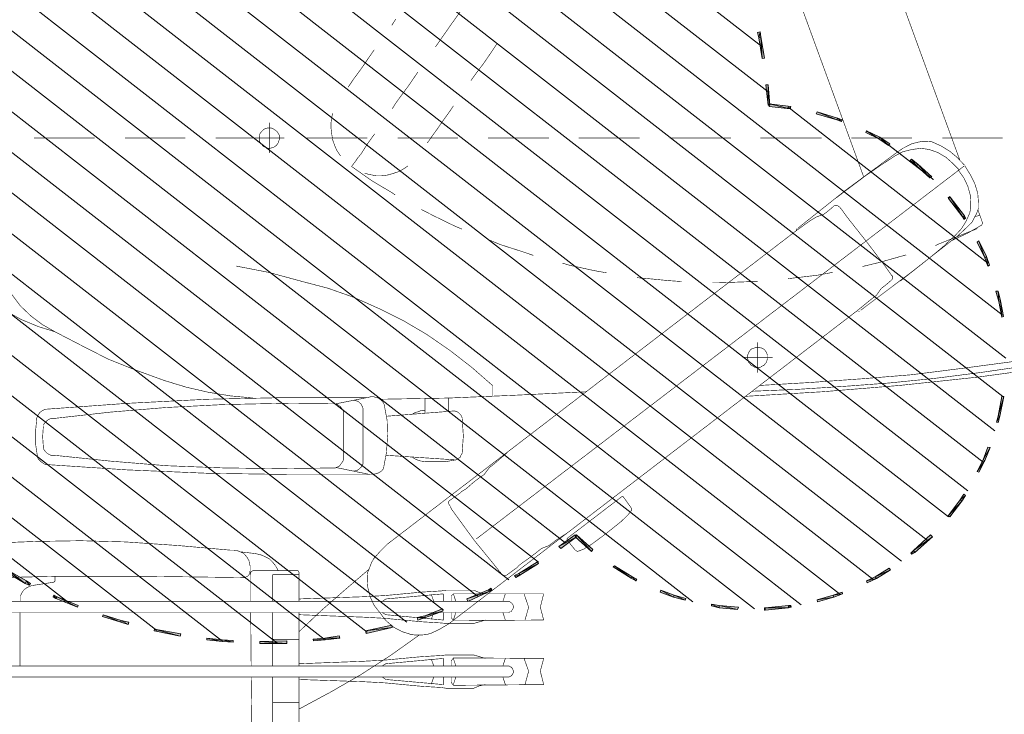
# Model space of a CAD drawing. Header units: centimetres. Extents: x 690840 to 714026, y 27673 to 40762.
# Tile 16 of 162: x 694287 to 694385, y 38322 to 38391. Entities that reach past the tile are written whole.
import ezdxf

# ---------------------------------------------------------------- set-up
doc = ezdxf.new("R2010")
doc.units = ezdxf.units.CM
doc.layers.add('H', color=7, linetype='Continuous')
doc.layers.add('Przekrojowa', color=253, linetype='Continuous', lineweight=25)

# ---------------------------------------------------------------- blocks, each defined once
blk = doc.blocks.new('zw$EDF5')
at = {"layer": 'H', "linetype": 'Continuous', "lineweight": 0}
for points in [[(-33.121, 184.659), (-31.967, 186.584), (-31.798, 186.464), (-32.881, 184.563), (-33.121, 184.154), (-33.29, 184.275)], [(-34.613, 181.605), (-34.445, 181.893), (-34.276, 181.845), (-34.445, 181.508), (-35.311, 179.415), (-35.478, 179.487)], [(-36.994, 175.207), (-36.417, 176.986), (-36.249, 176.938), (-36.826, 175.157), (-36.994, 174.388), (-37.21, 174.461)], [(-38.365, 169.313), (-37.859, 171.911), (-37.692, 171.863), (-38.149, 169.265)], [(-38.942, 164.069), (-38.894, 165.152), (-38.725, 166.667), (-38.558, 166.667), (-38.725, 165.152), (-38.774, 164.069)], [(-39.062, 158.754), (-39.062, 161.399), (-38.894, 161.399), (-38.847, 158.754)], [(-38.725, 154.953), (-38.847, 156.084), (-38.653, 156.156), (-38.558, 155.001), (-38.316, 153.558), (-38.558, 153.509)], [(-37.499, 148.29), (-38.076, 150.888), (-37.859, 150.961), (-37.283, 148.363)], [(-36.537, 145.019), (-36.754, 145.765), (-36.537, 145.813), (-36.344, 145.067), (-35.671, 143.335), (-35.888, 143.287)], [(-33.939, 138.716), (-34.902, 140.785), (-34.685, 140.906), (-33.747, 138.765), (-33.579, 138.476), (-33.747, 138.428)], [(-32.304, 135.662), (-32.544, 136.071), (-32.376, 136.191), (-32.135, 135.783), (-30.981, 133.93), (-31.173, 133.81)], [(-28.503, 130.057), (-29.657, 131.621), (-29.489, 131.789), (-28.334, 130.178)], [(-29.946, 128.566), (-28.503, 130.178), (-28.334, 130.057), (-29.778, 128.446)], [(-32.616, 124.646), (-31.51, 126.425), (-31.389, 126.305), (-32.424, 124.574), (-32.713, 124.045), (-32.881, 124.165)], [(-34.517, 120.412), (-33.987, 121.759), (-33.819, 121.687), (-34.276, 120.364), (-34.613, 119.209), (-34.805, 119.258)], [(-35.551, 115.914), (-35.383, 116.66), (-35.189, 116.66), (-35.311, 115.914), (-35.478, 114.013), (-35.719, 114.062)], [(-35.478, 108.77), (-35.551, 109.035), (-35.768, 111.343), (-35.768, 111.416), (-35.551, 111.416), (-35.551, 111.343), (-35.311, 109.035), (-35.311, 108.818)], [(14.264, 110.887), (14.264, 111.056), (16.285, 111.296), (16.285, 111.056)], [(21.553, 111.872), (21.024, 111.752), (18.955, 111.416), (18.883, 111.657), (20.975, 111.994), (21.48, 112.114)], [(14.168, 108.818), (13.927, 108.867), (14.168, 110.959), (14.384, 110.959)], [(-34.517, 104.537), (-34.974, 106.148), (-34.733, 106.22), (-34.276, 104.61), (-33.987, 103.744), (-34.156, 103.671)], [(12.821, 104.248), (13.398, 106.269), (13.639, 106.22), (12.989, 104.2), (12.821, 103.744), (12.652, 103.791)], [(-32.664, 100.328), (-33.073, 101.241), (-32.881, 101.314), (-32.496, 100.448), (-31.63, 99.053), (-31.798, 98.956)], [(10.92, 100.111), (11.546, 101.361), (11.738, 101.314), (11.089, 99.991), (10.463, 99.005), (10.296, 99.125)], [(-30.066, 96.527), (-30.235, 96.816), (-30.115, 96.912), (-29.898, 96.623), (-28.334, 94.963), (-28.503, 94.795)], [(8.275, 96.335), (8.779, 96.984), (8.901, 96.864), (8.444, 96.238), (7.169, 94.843), (7.047, 95.012)], [(-24.992, 91.836), (-26.53, 93.063), (-26.435, 93.231), (-24.871, 92.005), (-24.294, 91.668), (-24.414, 91.499)], [(5.196, 93.063), (5.148, 92.991), (3.296, 91.621), (3.079, 91.499), (2.959, 91.668), (3.199, 91.788), (5.028, 93.183), (5.1, 93.231)], [(-20.95, 89.6), (-22.105, 90.177), (-22.033, 90.346), (-20.878, 89.767), (-19.627, 89.311), (-19.675, 89.071)], [(-0.841, 89.6), (0.698, 90.346), (0.818, 90.177), (-0.746, 89.407), (-1.612, 89.118), (-1.66, 89.311)], [(-16.548, 88.085), (-17.199, 88.252), (-17.126, 88.445), (-16.548, 88.252), (-14.601, 87.916), (-14.601, 87.676)], [(-5.171, 88.205), (-4.137, 88.492), (-4.137, 88.252), (-5.123, 88.036), (-6.686, 87.748), (-6.735, 87.916)]]:
    blk.add_hatch(color=8, dxfattribs=at).paths.add_polyline_path(points)
at = {"layer": 'H', "color": 8, "lineweight": 0}
for p, q in [((8.779, 210.83), (-37.981, 150.791)), ((12.821, 210.83), (-36.994, 146.871)), ((4.45, 210.42), (-38.678, 155.073)), ((16.622, 210.54), (-35.791, 143.239)), ((20.205, 210.011), (-34.396, 139.871)), ((-0.24, 209.627), (-39.014, 159.788)), ((23.669, 209.265), (-32.785, 136.769)), ((-5.436, 208.112), (-38.798, 165.225)), ((26.893, 208.28), (-31.053, 133.81)), ((30.02, 207.077), (-29.152, 131.116)), ((-11.425, 205.586), (-37.812, 171.621)), ((33.025, 205.754), (-34.974, 118.512)), ((35.84, 204.239), (-35.671, 112.403)), ((38.558, 202.579), (-35.262, 107.784)), ((-19.218, 200.728), (-35.046, 180.402)), ((41.155, 200.728), (-34.18, 103.984)), ((43.633, 198.754), (-32.736, 100.688)), ((45.943, 196.566), (-30.932, 97.85)), ((48.204, 194.257), (-28.863, 95.324)), ((50.273, 191.779), (-26.555, 93.183)), ((52.245, 189.134), (-23.957, 91.284)), ((54.024, 186.295), (-21.119, 89.767)), ((55.708, 183.24), (-18.015, 88.614)), ((57.2, 179.993), (-14.601, 87.82)), ((58.474, 176.482), (-10.8, 87.531)), ((59.581, 172.681), (-6.518, 87.868)), ((60.375, 168.567), (15.587, 111.079)), ((60.904, 164.069), (20.085, 111.705)), ((14.096, 109.107), (-1.395, 89.311))]:
    blk.add_line(p, q, dxfattribs=at)
for points, const_width in [([(-28.985, 183.649), (-29.152, 188.026), (-29.392, 190.576), (-29.729, 193.054), (-30.187, 195.532)], 0.0573), ([(-42.43, 192.982), (-42.43, 136.889)], 0.0573), ([(-41.323, 192.982), (-41.323, 136.889)], 0.0573), ([(-36.032, 192.188), (-36.032, 136.817)], 0.0573), ([(-34.925, 192.236), (-34.925, 136.889)], 0.0573), ([(-32.496, 189.518), (-32.616, 189.421), (-32.616, 189.301), (-32.448, 181.725)], 0.0573), ([(-8.202, 181.725), (-7.673, 183.409), (-6.975, 185.092), (-6.109, 186.631), (-5.076, 188.074)], 0.0573), ([(-4.497, 186.007), (-5.652, 185.141)], 0.0573), ([(-36.032, 185.189), (-41.323, 185.189)], 0.0573), ([(-34.348, 185.141), (-34.637, 185.141), (-34.925, 185.141)], 0.0573), ([(-33.891, 184.899), (-34.108, 185.019), (-34.348, 185.141)], 0.0573), ([(-33.602, 184.563), (-33.722, 184.732), (-33.891, 184.899)], 0.0573), ([(-33.482, 184.323), (-33.602, 184.563)], 0.0573), ([(-5.652, 185.141), (-6.638, 184.106)], 0.0573), ([(-33.362, 184.034), (-33.482, 184.323)], 0.0573), ([(-32.905, 181.725), (-33.025, 181.845), (-33.362, 184.034)], 0.0573), ([(-28.912, 179.199), (-28.985, 183.649)], 0.0573), ([(-20.782, 183.409), (-20.902, 183.288), (-21.022, 183.168), (-21.119, 183.072)], 0.0573), ([(-20.613, 183.457), (-20.782, 183.409)], 0.0573), ([(-19.338, 183.649), (-20.613, 183.457)], 0.0573), ([(-18.015, 183.649), (-19.338, 183.649)], 0.0573), ([(-16.74, 183.529), (-18.015, 183.649)], 0.0573), ([(-16.211, 183.24), (-16.404, 183.36), (-16.573, 183.457), (-16.74, 183.529)], 0.0573), ([(-6.638, 184.106), (-7.504, 182.951), (-8.202, 181.725)], 0.0573), ([(11.017, 183.817), (11.017, 177.804)], 0.0573), ([(11.017, 183.817), (11.017, 177.804)], 0.0573), ([(11.017, 183.817), (11.017, 177.804)], 0.0573), ([(-21.359, 182.591), (-21.888, 174.628)], 0.0573), ([(-20.253, 182.494), (-20.373, 182.302), (-20.445, 182.134), (-20.445, 181.965), (-20.445, 181.797), (-21.022, 176.24), (-21.479, 170.66), (-21.696, 165.055), (-21.768, 159.498)], 0.0573), ([(-21.311, 182.783), (-21.359, 182.591)], 0.0573), ([(-21.239, 182.879), (-21.311, 182.783)], 0.0573), ([(-21.119, 183.072), (-21.239, 182.879)], 0.0573), ([(-20.036, 182.711), (-20.156, 182.591), (-20.253, 182.494)], 0.0573), ([(-19.675, 182.879), (-19.867, 182.831), (-20.036, 182.711)], 0.0573), ([(-17.559, 182.879), (-18.594, 182.951), (-19.675, 182.879)], 0.0573), ([(-17.366, 182.831), (-17.486, 182.879)], 0.0573), ([(-17.199, 182.711), (-17.366, 182.831)], 0.0573), ([(-16.982, 182.494), (-17.077, 182.591), (-17.199, 182.711)], 0.0573), ([(-16.789, 182.134), (-16.862, 182.302), (-16.982, 182.494)], 0.0573), ([(-16.116, 183.12), (-16.211, 183.24)], 0.0573), ([(-14.721, 150.791), (-14.721, 158.754), (-14.889, 166.667), (-15.298, 174.628), (-15.874, 182.591), (-15.924, 182.783), (-15.996, 182.951), (-16.116, 183.12)], 0.0573), ([(-32.448, 181.725), (-32.905, 181.725)], 0.0573), ([(-32.448, 181.725), (-32.448, 172.2), (-32.568, 163.034), (-32.568, 162.914)], 0.0573), ([(-16.164, 176.24), (-16.789, 181.797), (-16.789, 181.965), (-16.789, 182.134)], 0.0573), ([(-8.202, 181.725), (-9.573, 179.079), (-10.92, 176.432), (-12.003, 173.715)], 0.0573), ([(-29.032, 174.75), (-28.912, 179.199)], 0.0573), ([(-15.298, 159.498), (-15.418, 165.103), (-15.707, 170.708), (-16.164, 176.24)], 0.0573), ([(-29.851, 164.309), (-29.392, 169.505), (-29.032, 174.75)], 0.0573), ([(-21.888, 174.628), (-22.225, 166.667)], 0.0573), ([(11.017, 174.797), (11.017, 168.808)], 0.0573), ([(11.017, 174.797), (11.017, 168.808)], 0.0573), ([(11.017, 174.797), (11.017, 168.808)], 0.0573), ([(-12.003, 173.715), (-13.037, 170.877)], 0.0573), ([(-13.037, 170.877), (-13.686, 168.736)], 0.0573), ([(-13.686, 168.736), (-14.192, 166.547)], 0.0573), ([(-22.225, 166.667), (-22.345, 158.705)], 0.0573), ([(-14.192, 166.547), (-14.552, 164.359)], 0.0573), ([(11.017, 165.801), (11.017, 159.788)], 0.0573), ([(11.017, 165.801), (11.017, 159.788)], 0.0573), ([(11.017, 165.801), (11.017, 159.788)], 0.0573), ([(-29.898, 163.66), (-29.851, 164.022), (-29.851, 164.309)], 0.0573), ([(-14.552, 164.359), (-14.769, 162.096)], 0.0573), ([(-32.568, 162.914), (-32.496, 162.794), (-32.448, 162.674), (-32.376, 162.578), (-32.279, 162.505), (-32.159, 162.458)], 0.0573), ([(-30.595, 162.674), (-30.355, 162.867), (-30.138, 163.084)], 0.0573), ([(-30.187, 161.881), (-30.018, 163.324)], 0.0573), ([(-30.138, 163.084), (-30.018, 163.371), (-29.898, 163.66)], 0.0573), ([(-3.175, 157.382), (-2.309, 160.558), (-1.683, 163.78)], 0.0573), ([(-42.43, 162.29), (-47.746, 162.218)], 0.0573), ([(-36.032, 162.338), (-41.323, 162.29)], 0.0573), ([(-32.376, 162.385), (-34.925, 162.385)], 0.0573), ([(-32.087, 162.338), (-32.279, 162.385), (-32.376, 162.385)], 0.0573), ([(-31.461, 162.385), (-32.376, 162.385)], 0.0573), ([(-32.159, 162.458), (-32.039, 162.458)], 0.0573), ([(-31.99, 162.29), (-32.087, 162.338)], 0.0573), ([(-32.039, 162.458), (-31.919, 162.385)], 0.0573), ([(-31.87, 162.096), (-31.99, 162.29)], 0.0573), ([(-31.87, 162.096), (-31.87, 157.839), (-31.87, 157.719)], 0.0573), ([(-31.461, 162.385), (-31.173, 162.458), (-30.884, 162.505), (-30.595, 162.674)], 0.0573), ([(11.017, 162.001), (11.017, 158.994)], 0.0573), ([(11.017, 162.001), (11.017, 158.994)], 0.0573), ([(-30.475, 160.943), (-30.307, 161.352)], 0.0573), ([(-30.307, 161.352), (-30.187, 161.881)], 0.0573), ([(10.223, 161.135), (10.103, 160.943), (10.054, 160.773), (9.982, 160.606)], 0.0573), ([(10.343, 161.23), (10.223, 161.135)], 0.0573), ([(11.594, 161.303), (11.426, 161.424), (11.257, 161.472), (11.089, 161.472), (10.848, 161.472), (10.68, 161.472), (10.511, 161.352), (10.343, 161.23)], 0.0573), ([(11.835, 161.063), (11.714, 161.183), (11.594, 161.303)], 0.0573), ([(11.955, 160.895), (11.835, 161.063)], 0.0573), ([(-47.746, 160.149), (-42.43, 160.149)], 0.0573), ([(-44.979, 160.149), (-44.979, 157.551)], 0.0573), ([(-41.323, 160.149), (-36.032, 160.149)], 0.0573), ([(-38.678, 160.149), (-38.678, 157.551)], 0.0573), ([(-34.925, 160.149), (-32.279, 160.149)], 0.0573), ([(-32.279, 160.149), (-32.279, 157.551)], 0.0573), ([(-31.413, 159.86), (-31.053, 160.149), (-30.717, 160.486)], 0.0573), ([(-30.717, 160.486), (-30.475, 160.943)], 0.0573), ([(9.525, 160.486), (12.532, 160.486)], 0.0573), ([(9.982, 160.606), (9.982, 160.437), (10.054, 160.197)], 0.0573), ([(10.054, 160.197), (10.103, 160.029), (10.223, 159.86)], 0.0573), ([(11.714, 159.788), (11.835, 159.98), (11.955, 160.149), (12.003, 160.317)], 0.0573), ([(12.003, 160.486), (12.003, 160.653), (11.955, 160.895)], 0.0573), ([(12.003, 160.317), (12.003, 160.486)], 0.0573), ([(-31.87, 159.62), (-31.413, 159.86)], 0.0573), ([(-21.768, 159.498), (-21.696, 153.918)], 0.0573), ([(-15.345, 153.918), (-15.298, 159.498)], 0.0573), ([(10.223, 159.86), (10.343, 159.74)], 0.0573), ([(10.343, 159.74), (10.511, 159.62), (10.68, 159.571), (10.848, 159.498), (11.089, 159.498), (11.257, 159.498), (11.426, 159.571), (11.594, 159.692)], 0.0573), ([(11.594, 159.692), (11.714, 159.788)], 0.0573), ([(-22.345, 158.705), (-22.345, 150.744)], 0.0573), ([(-47.746, 157.551), (-42.43, 157.551)], 0.0573), ([(-45.605, 157.551), (-43.921, 154.424)], 0.0573), ([(-43.007, 149.012), (-42.887, 151.201), (-42.67, 157.551)], 0.0573), ([(-42.67, 157.551), (-42.43, 157.551)], 0.0573), ([(-41.323, 157.551), (-36.032, 157.551)], 0.0573), ([(-41.108, 157.551), (-40.866, 151.201), (-40.746, 149.012)], 0.0573), ([(-35.791, 155.29), (-37.932, 157.551)], 0.0573), ([(-36.609, 149.012), (-36.489, 151.201), (-36.249, 157.551)], 0.0573), ([(-36.249, 157.551), (-36.032, 157.551)], 0.0573), ([(-32.279, 157.551), (-34.925, 157.551)], 0.0573), ([(-34.588, 157.551), (-34.757, 157.551)], 0.0573), ([(-34.685, 157.551), (-34.468, 151.201), (-34.348, 149.012)], 0.0573), ([(-32.159, 157.551), (-32.279, 157.551)], 0.0573), ([(-32.039, 157.551), (-32.159, 157.551)], 0.0573), ([(-31.87, 157.719), (-31.919, 157.599), (-32.039, 157.551)], 0.0573), ([(-4.786, 152.114), (-3.873, 154.712), (-3.175, 157.382)], 0.0573), ([(11.017, 156.805), (11.017, 150.791)], 0.0573), ([(11.017, 156.805), (11.017, 150.791)], 0.0573), ([(11.017, 156.805), (11.017, 150.791)], 0.0573), ([(-33.771, 152.98), (-35.791, 155.29)], 0.0573), ([(-43.921, 154.424), (-42.189, 151.417)], 0.0573), ([(11.955, 154.375), (11.377, 154.303), (10.8, 154.207), (10.271, 154.015), (9.767, 153.798)], 0.0573), ([(12.532, 154.375), (11.955, 154.375)], 0.0573), ([(13.446, 154.207), (13.109, 154.303), (12.532, 154.375)], 0.0573), ([(-21.648, 153.918), (-22.345, 150.551)], 0.0573), ([(-21.648, 153.918), (-21.599, 153.726), (-21.528, 153.558), (-21.359, 153.437)], 0.0573), ([(-21.359, 153.437), (-21.239, 153.342)], 0.0573), ([(-21.239, 153.342), (-21.07, 153.222), (-20.902, 153.149)], 0.0573), ([(-16.116, 153.149), (-20.902, 153.149)], 0.0573), ([(-16.116, 153.149), (-15.924, 153.222), (-15.754, 153.342)], 0.0573), ([(-15.754, 153.342), (-15.634, 153.437), (-15.538, 153.558)], 0.0573), ([(-15.538, 153.558), (-15.418, 153.726), (-15.345, 153.918)], 0.0573), ([(-14.601, 150.335), (-14.672, 150.551), (-15.345, 153.918)], 0.0573), ([(9.767, 153.798), (9.237, 153.437)], 0.0573), ([(-31.75, 150.624), (-33.771, 152.98)], 0.0573), ([(-21.985, 152.236), (-21.985, 151.994)], 0.0573), ([(-15.009, 151.994), (-15.009, 152.186)], 0.0573), ([(8.202, 152.356), (6.807, 150.382), (5.605, 148.363), (5.365, 148.026)], 0.0573), ([(8.322, 152.236), (8.202, 152.356)], 0.0573), ([(8.492, 152.114), (8.322, 152.236)], 0.0573), ([(16.789, 152.186), (16.213, 152.571), (16.044, 152.692)], 0.0573), ([(17.439, 151.705), (16.789, 152.186)], 0.0573), ([(-42.189, 151.417), (-40.29, 148.483)], 0.0573), ([(-21.985, 151.994), (-21.936, 151.777)], 0.0573), ([(-21.936, 151.777), (-21.816, 151.61), (-21.648, 151.417), (-21.479, 151.321), (-21.311, 151.201)], 0.0573), ([(-15.827, 151.201), (-21.311, 151.201)], 0.0573), ([(-15.827, 151.201), (-15.634, 151.248)], 0.0573), ([(-15.634, 151.248), (-15.538, 151.321)], 0.0573), ([(-15.538, 151.321), (-15.345, 151.417)], 0.0573), ([(-15.345, 151.417), (-15.25, 151.537), (-15.13, 151.657)], 0.0573), ([(-15.13, 151.657), (-15.058, 151.826), (-15.009, 151.994)], 0.0573), ([(-5.892, 149.638), (-4.786, 152.114)], 0.0573), ([(8.708, 151.946), (8.492, 152.114)], 0.0573), ([(9.862, 151.128), (9.405, 151.417), (9.068, 151.705), (8.708, 151.946)], 0.0573), ([(19.749, 150.095), (18.93, 150.671), (18.137, 151.201), (17.439, 151.705)], 0.0573), ([(-38.221, 146.414), (-37.932, 147.328), (-37.475, 148.194), (-36.826, 148.94), (-36.08, 149.516), (-35.334, 150.095), (-34.468, 150.504)], 0.0573), ([(-34.468, 150.504), (-33.482, 150.744)], 0.0573), ([(-33.482, 150.744), (-32.568, 150.791)], 0.0573), ([(-32.568, 150.791), (-32.039, 150.744), (-31.583, 150.551), (-31.124, 150.382), (-30.717, 150.167)], 0.0573), ([(-22.345, 150.551), (-22.345, 150.215), (-22.273, 149.926), (-22.177, 149.638), (-21.985, 149.349)], 0.0573), ([(-14.672, 150.046), (-14.601, 150.335)], 0.0573), ([(7.384, 150.504), (7.264, 149.926), (7.264, 149.349), (7.337, 148.772), (7.506, 148.194), (7.673, 147.665), (7.962, 147.16), (8.25, 146.751)], 0.0573), ([(7.506, 151.033), (7.384, 150.504)], 0.0573), ([(10.391, 150.791), (9.862, 151.128)], 0.0573), ([(10.969, 150.382), (10.391, 150.791)], 0.0573), ([(11.426, 150.046), (10.969, 150.382)], 0.0573), ([(-42.43, 143.239), (-43.176, 143.239), (-42.67, 148.94), (-42.43, 149.301)], 0.0573), ([(-40.579, 143.239), (-41.108, 148.94), (-41.323, 149.301)], 0.0573), ([(-36.032, 143.239), (-36.778, 143.239), (-36.249, 148.94), (-36.032, 149.301)], 0.0573), ([(-34.18, 143.239), (-34.685, 148.94), (-34.925, 149.301)], 0.0573), ([(-30.717, 150.167), (-29.971, 149.516)], 0.0573), ([(-29.971, 149.516), (-29.272, 148.82)], 0.0573), ([(-21.985, 149.349), (-21.768, 149.18), (-20.204, 148.892), (-18.594, 148.772), (-16.982, 148.82), (-15.418, 149.107), (-15.178, 149.229)], 0.0573), ([(-15.178, 149.229), (-15.009, 149.396), (-14.841, 149.589)], 0.0573), ([(-14.889, 149.516), (-14.769, 142.71), (-14.479, 135.903), (-14.143, 129.023)], 0.0573), ([(-14.841, 149.589), (-14.721, 149.806), (-14.672, 150.046)], 0.0573), ([(-14.552, 138.381), (-13.518, 138.381), (-11.714, 140.448), (-10.054, 142.589), (-8.49, 144.85), (-7.095, 147.208), (-5.892, 149.638)], 0.0573), ([(-43.344, 145.428), (-43.007, 149.012)], 0.0573), ([(-40.746, 149.012), (-40.41, 145.428)], 0.0573), ([(-40.29, 148.483), (-38.269, 145.644)], 0.0573), ([(-36.946, 145.428), (-36.609, 149.012)], 0.0573), ([(-34.348, 149.012), (-34.011, 145.428)], 0.0573), ([(-29.272, 148.82), (1.852, 108.241), (2.767, 106.966)], 0.0573), ([(-20.445, 148.892), (-20.902, 142.012)], 0.0573), ([(-16.044, 142.132), (-16.573, 148.892)], 0.0573), ([(16.285, 146.631), (14.553, 147.906), (13.904, 148.314)], 0.0573), ([(22.803, 147.954), (22.177, 148.363)], 0.0573), ([(11.017, 147.785), (11.017, 141.795)], 0.0573), ([(11.017, 147.785), (11.017, 141.795)], 0.0573), ([(11.017, 147.785), (11.017, 141.795)], 0.0573), ([(-38.221, 144.971), (-38.269, 145.476), (-38.269, 145.933), (-38.221, 146.414)], 0.0573), ([(17.56, 145.765), (16.285, 146.631)], 0.0573), ([(-43.176, 139.078), (-43.296, 139.654), (-43.536, 140.233), (-43.536, 142.998), (-43.464, 143.455), (-43.344, 145.428)], 0.0573), ([(-40.41, 145.428), (-40.29, 143.455), (-40.242, 142.998), (-40.242, 140.233), (-40.41, 139.654), (-40.579, 139.078)], 0.0573), ([(-36.778, 139.078), (-36.946, 139.654), (-37.115, 140.233), (-37.115, 142.998), (-37.066, 143.455), (-36.946, 145.428)], 0.0573), ([(-34.011, 145.428), (-33.891, 143.455), (-33.819, 142.998)], 0.0573), ([(-21.022, 145.428), (-21.07, 145.067)], 0.0573), ([(-20.662, 146.294), (-20.83, 146.005), (-20.95, 145.716), (-21.022, 145.428)], 0.0573), ([(-16.211, 146.053), (-16.333, 146.294)], 0.0573), ([(-15.996, 145.067), (-15.996, 145.428), (-16.116, 145.716), (-16.211, 146.053)], 0.0573), ([(3.921, 145.428), (3.296, 144.201)], 0.0573), ([(-43.127, 144.442), (-42.43, 144.201)], 0.0573), ([(-40.65, 144.442), (-41.323, 144.201)], 0.0573), ([(-37.692, 143.624), (-38.101, 144.49), (-38.221, 144.971)], 0.0573), ([(-36.706, 144.442), (-36.032, 144.201)], 0.0573), ([(-34.228, 144.442), (-34.925, 144.201)], 0.0573), ([(-21.07, 145.067), (-21.07, 142.998), (-20.902, 142.012)], 0.0573), ([(-14.769, 145.067), (-16.284, 145.067)], 0.0573), ([(10.511, 144.85), (10.728, 144.682), (11.257, 144.321), (11.883, 143.864)], 0.0573), ([(-37.186, 142.758), (-37.692, 143.624)], 0.0573), ([(3.296, 144.201), (2.261, 142.084), (1.973, 141.386)], 0.0573), ([(11.883, 143.864), (12.652, 143.335), (13.446, 142.758), (14.192, 142.252)], 0.0573), ([(23.717, 141.435), (22.346, 142.421), (20.205, 143.912), (20.036, 144.033)], 0.0573), ([(-43.247, 142.252), (-42.96, 142.469)], 0.0573), ([(-42.96, 142.469), (-42.43, 142.469)], 0.0573), ([(-41.323, 143.239), (-40.579, 143.239)], 0.0573), ([(-40.53, 142.252), (-40.819, 142.469), (-41.323, 142.469)], 0.0573), ([(-37.186, 142.758), (-6.061, 102.179)], 0.0573), ([(-36.826, 142.252), (-36.537, 142.469)], 0.0573), ([(-36.537, 142.469), (-36.032, 142.469)], 0.0573), ([(-34.925, 143.239), (-34.18, 143.239)], 0.0573), ([(-34.18, 142.252), (-34.396, 142.469), (-34.925, 142.469)], 0.0573), ([(-33.819, 142.998), (-33.819, 140.233)], 0.0573), ([(-25.449, 142.589), (-25.809, 142.421), (-26.435, 141.964)], 0.0573), ([(-24.197, 141.603), (-24.486, 142.012), (-24.703, 142.301), (-24.823, 142.469), (-24.943, 142.661), (-25.112, 142.758), (-25.28, 142.71), (-25.449, 142.589)], 0.0573), ([(-14.769, 142.71), (-16.116, 142.71)], 0.0573), ([(-43.247, 142.252), (-43.176, 133.305)], 0.0573), ([(-42.43, 142.012), (-43.176, 142.252)], 0.0573), ([(-41.323, 142.012), (-40.579, 142.252)], 0.0573), ([(-40.579, 133.305), (-40.53, 142.252)], 0.0573), ([(-36.826, 142.252), (-36.778, 133.305)], 0.0573), ([(-36.032, 142.012), (-36.778, 142.252)], 0.0573), ([(-34.925, 142.012), (-34.18, 142.252)], 0.0573), ([(-34.18, 133.305), (-34.18, 142.252)], 0.0573), ([(-26.435, 141.964), (-28.912, 140.16), (-31.293, 138.212), (-31.87, 137.755), (-32.207, 137.466)], 0.0573), ([(-24.005, 141.386), (-24.197, 141.603)], 0.0573), ([(-20.902, 142.012), (-20.83, 141.844)], 0.0573), ([(-20.83, 141.844), (-20.733, 141.723)], 0.0573), ([(-20.733, 141.723), (-20.613, 141.555), (-20.445, 141.508), (-20.253, 141.386), (-18.521, 141.266), (-16.74, 141.386), (-16.573, 141.435), (-16.404, 141.555)], 0.0573), ([(-16.404, 141.555), (-16.284, 141.675), (-16.164, 141.795)], 0.0573), ([(-16.164, 141.795), (-16.116, 141.964), (-16.044, 142.132)], 0.0573), ([(-23.139, 140.28), (-23.5, 140.689), (-23.789, 141.026), (-24.005, 141.386)], 0.0573), ([(16.694, 140.52), (17.271, 140.113), (18.354, 139.294), (19.507, 138.501)], 0.0573), ([(-33.819, 140.233), (-34.059, 139.654), (-34.18, 139.078)], 0.0573), ([(-28.743, 139.991), (8.25, 91.621)], 0.0573), ([(-22.754, 139.776), (-23.139, 140.28)], 0.0573), ([(-22.345, 139.198), (-22.754, 139.776)], 0.0573), ([(-21.696, 138.716), (-22.345, 139.198)], 0.0573), ([(-20.156, 136.889), (-21.191, 138.092), (-21.696, 138.716)], 0.0573), ([(0.866, 138.621), (0.457, 137.635), (-0.288, 135.325), (-0.625, 134.339)], 0.0573), ([(11.017, 138.838), (11.017, 132.848)], 0.0573), ([(11.017, 138.788), (11.017, 132.776)], 0.0573), ([(11.017, 138.788), (11.017, 132.776)], 0.0573), ([(19.507, 138.501), (20.373, 137.923)], 0.0573), ([(-42.43, 137.346), (-43.176, 137.106)], 0.0573), ([(-42.43, 136.889), (-42.43, 136.769)], 0.0573), ([(-42.43, 136.769), (-42.381, 136.649), (-42.31, 136.528), (-42.189, 136.408), (-42.094, 136.36), (-41.974, 136.312), (-41.805, 136.312), (-41.685, 136.36), (-41.565, 136.408), (-41.445, 136.528), (-41.395, 136.649), (-41.323, 136.769), (-41.323, 136.889)], 0.0573), ([(-41.323, 137.346), (-40.579, 137.106)], 0.0573), ([(-36.032, 137.346), (-36.778, 137.106)], 0.0573), ([(-36.032, 136.889), (-36.032, 136.769)], 0.0573), ([(-36.032, 136.769), (-35.96, 136.649)], 0.0573), ([(-35.96, 136.649), (-35.96, 136.528)], 0.0573), ([(-35.671, 136.36), (-35.551, 136.312), (-35.383, 136.312), (-35.262, 136.36), (-35.166, 136.408), (-35.046, 136.528), (-34.974, 136.649), (-34.925, 136.769)], 0.0573), ([(-34.925, 137.346), (-34.18, 137.106)], 0.0573), ([(-34.925, 136.769), (-34.925, 136.889)], 0.0573), ([(-32.327, 137.346), (-32.376, 137.178), (-32.327, 136.984), (-32.207, 136.817), (-32.087, 136.649), (-31.87, 136.36), (-31.583, 135.951)], 0.0573), ([(-32.207, 137.466), (-32.327, 137.346)], 0.0573), ([(-35.96, 136.528), (-35.84, 136.48)], 0.0573), ([(-35.84, 136.48), (-35.671, 136.36)], 0.0573), ([(-31.583, 135.951), (-31.341, 135.734)], 0.0573), ([(-31.341, 135.734), (-31.124, 135.446), (-30.837, 135.037), (-30.547, 134.628)], 0.0573), ([(-43.176, 135.157), (-41.852, 134.796), (-40.579, 135.252)], 0.0573), ([(-36.778, 135.157), (-35.503, 134.796), (-34.18, 135.252)], 0.0573), ([(-30.547, 134.628), (-30.138, 134.099)], 0.0573), ([(-43.176, 133.305), (-41.852, 133.642), (-40.579, 133.305)], 0.0573), ([(-36.778, 133.305), (-35.503, 133.642), (-34.18, 133.305)], 0.0573), ([(-30.138, 134.099), (-29.682, 133.521), (-29.392, 132.776)], 0.0573), ([(-29.392, 132.776), (-28.912, 132.15), (-28.047, 130.827)], 0.0573), ([(-29.851, 130.178), (-28.816, 130.995)], 0.0573), ([(-28.816, 130.995), (-28.696, 130.995)], 0.0573), ([(-28.696, 130.995), (-24.534, 125.56)], 0.0573), ([(-1.612, 130.707), (-2.141, 128.277)], 0.0573), ([(-1.395, 131.453), (-1.612, 130.707)], 0.0573), ([(-29.898, 129.721), (-29.971, 129.961), (-29.851, 130.178)], 0.0573), ([(11.017, 129.841), (11.017, 123.828)], 0.0573), ([(11.017, 129.769), (11.017, 123.78)], 0.0573), ([(11.017, 129.769), (11.017, 123.78)], 0.0573), ([(-29.729, 129.312), (-29.898, 129.721)], 0.0573), ([(-28.167, 127.075), (-29.272, 128.566), (-29.729, 129.312)], 0.0573), ([(-2.141, 128.277), (-2.356, 127.075)], 0.0573), ([(-27.011, 125.632), (-28.167, 127.075)], 0.0573), ([(-26.387, 124.983), (-27.011, 125.632)], 0.0573), ([(-25.858, 124.574), (-26.026, 124.694), (-26.387, 124.983)], 0.0573), ([(-24.534, 125.44), (-25.641, 124.646)], 0.0573), ([(-24.534, 125.44), (-24.534, 125.56)], 0.0573), ([(-25.641, 124.646), (-25.858, 124.574)], 0.0573), ([(-2.838, 124.068), (-2.886, 123.419)], 0.0573), ([(-2.886, 123.419), (-3.127, 120.941), (-3.222, 119.618)], 0.0573), ([(11.017, 120.821), (11.017, 114.832)], 0.0573), ([(11.017, 120.773), (11.017, 114.759)], 0.0573), ([(11.017, 120.773), (11.017, 114.759)], 0.0573), ([(55.661, 119.33), (7.169, 101.603)], 0.0573), ([(-3.344, 116.611), (-3.344, 115.914), (-3.222, 112.643), (-3.222, 112.114)], 0.0573), ([(-14.601, 113.317), (-14.143, 105.643)], 0.0573), ([(-10.728, 113.604), (-10.728, 110.622)], 0.0573), ([(-13.903, 108.073), (-14.095, 112.643)], 0.0573), ([(-11.377, 112.86), (-11.545, 112.738), (-11.594, 112.571), (-11.714, 112.403)], 0.0573), ([(-11.714, 112.403), (-11.714, 112.234), (-11.714, 111.994), (-11.714, 111.825)], 0.0573), ([(-11.257, 112.98), (-11.377, 112.86)], 0.0573), ([(-11.088, 113.027), (-11.257, 112.98)], 0.0573), ([(-10.679, 113.1), (-10.848, 113.1), (-11.088, 113.027)], 0.0573), ([(-9.765, 112.114), (-9.765, 112.282), (-9.813, 112.451), (-9.862, 112.643), (-9.982, 112.811), (-10.15, 112.932), (-10.342, 113.027), (-10.511, 113.1), (-10.679, 113.1)], 0.0573), ([(-12.869, 101.89), (-13.229, 106.918), (-13.518, 111.872)], 0.0573), ([(-12.243, 112.114), (-9.236, 112.114)], 0.0573), ([(-11.714, 111.825), (-11.594, 111.657), (-11.545, 111.488), (-11.377, 111.368)], 0.0573), ([(-11.377, 111.368), (-11.257, 111.248)], 0.0573), ([(-11.257, 111.248), (-11.088, 111.2)], 0.0573), ([(-11.088, 111.2), (-10.848, 111.128)], 0.0573), ([(-10.848, 111.128), (-10.679, 111.128), (-10.511, 111.128), (-10.342, 111.2), (-10.15, 111.296), (-9.982, 111.416), (-9.862, 111.585)], 0.0573), ([(-9.862, 111.585), (-9.813, 111.705), (-9.765, 111.945)], 0.0573), ([(-9.765, 111.945), (-9.765, 112.114)], 0.0573), ([(11.017, 111.825), (11.017, 105.811)], 0.0573), ([(11.017, 111.777), (11.017, 105.763)], 0.0573), ([(11.017, 111.777), (11.017, 105.763)], 0.0573), ([(8.828, 92.077), (58.932, 110.382), (60.038, 110.262)], 0.0573), ([(-2.935, 109.107), (-2.598, 106.22)], 0.0573), ([(2.045, 108.193), (1.852, 108.289)], 0.0573), ([(-13.613, 103.575), (-13.903, 108.073)], 0.0573), ([(2.069, 108.121), (5.821, 103.407), (9.405, 98.548)], 0.0573), ([(2.767, 106.966), (3.176, 106.292), (3.464, 105.523)], 0.0573), ([(-14.143, 105.643), (-13.518, 98.018), (-12.7, 90.346), (-11.666, 82.72), (-10.511, 75.168), (-9.116, 67.615)], 0.0573), ([(-2.598, 106.22), (-2.309, 104.657)], 0.0573), ([(4.21, 104.61), (3.921, 104.945), (3.464, 105.523)], 0.0573), ([(3.873, 103.744), (4.162, 103.984), (4.282, 104.151), (4.33, 104.32), (4.33, 104.488)], 0.0573), ([(4.33, 104.488), (4.21, 104.61)], 0.0573), ([(-13.277, 99.077), (-13.613, 103.575)], 0.0573), ([(3.224, 103.285), (3.873, 103.744)], 0.0573), ([(8.25, 99.991), (7.217, 101.481), (5.076, 104.32)], 0.0573), ([(0.818, 101.386), (3.224, 103.285)], 0.0573), ([(11.017, 102.829), (11.017, 96.816)], 0.0573), ([(11.017, 102.829), (11.017, 96.816)], 0.0573), ([(11.017, 102.829), (11.017, 96.816)], 0.0573), ([(-11.834, 91.908), (-12.46, 96.864), (-12.869, 101.89)], 0.0573), ([(-6.157, 102.204), (-6.157, 101.963)], 0.0573), ([(-6.061, 102.179), (-5.076, 100.977), (-4.57, 100.328)], 0.0573), ([(-6.061, 101.89), (-2.429, 97.056), (1.275, 92.317), (1.973, 91.572), (2.647, 90.875)], 0.0573), ([(-1.732, 101.723), (-1.323, 100.039)], 0.0573), ([(0.818, 101.386), (-1.612, 99.534)], 0.0573), ([(-4.57, 100.328), (-3.921, 99.871)], 0.0573), ([(-3.175, 98.956), (-3.464, 99.293), (-3.921, 99.871)], 0.0573), ([(-1.612, 99.534), (-2.261, 99.077)], 0.0573), ([(-1.323, 100.039), (-0.577, 97.393)], 0.0573), ([(10.848, 99.822), (6.88, 94.675)], 0.116), ([(9.237, 98.499), (8.25, 99.991)], 0.0573), ([(-12.82, 94.554), (-13.277, 99.077)], 0.0573), ([(-2.935, 98.716), (-3.055, 98.836), (-3.175, 98.956)], 0.0573), ([(-2.718, 98.716), (-2.935, 98.716)], 0.0573), ([(-2.598, 98.836), (-2.718, 98.716)], 0.0573), ([(-2.261, 99.077), (-2.598, 98.836)], 0.0573), ([(9.405, 98.548), (9.982, 97.73)], 0.0573), ([(2.021, 91.908), (1.395, 92.487), (0.169, 93.809), (-0.986, 95.204), (-3.175, 97.97)], 0.0573), ([(9.645, 97.73), (9.237, 98.499)], 0.0573), ([(9.862, 96.864), (9.645, 97.73)], 0.0573), ([(9.982, 97.73), (10.44, 96.816), (10.56, 96.358), (10.68, 95.829)], 0.0573), ([(8.539, 92.822), (9.116, 93.472), (9.574, 94.266), (9.862, 95.084), (9.934, 95.541), (9.982, 95.998), (9.862, 96.864)], 0.0573), ([(10.68, 95.829), (10.68, 95.372), (10.633, 94.843), (10.223, 93.929), (9.694, 93.063)], 0.0573), ([(-8.899, 69.514), (-10.222, 76.563), (-11.594, 85.559), (-12.243, 90.057), (-12.82, 94.554)], 0.0573), ([(0.337, 94.506), (0.529, 94.097), (1.684, 91.212)], 0.0573), ([(11.017, 93.809), (11.017, 87.82)], 0.0573), ([(11.017, 93.809), (11.017, 87.82)], 0.0573), ([(11.017, 93.809), (11.017, 87.82)], 0.0573), ([(0.866, 92.822), (1.564, 91.332), (2.358, 89.937)], 0.0573), ([(7.913, 92.197), (8.539, 92.822)], 0.0573), ([(9.694, 93.063), (9.068, 92.317)], 0.0573), ([(-10.511, 81.974), (-11.834, 91.908)], 0.0573), ([(2.767, 91.452), (2.021, 91.908)], 0.0573), ([(7.793, 92.197), (7.047, 91.668)], 0.0573), ([(7.793, 92.197), (7.913, 92.197)], 0.0573), ([(9.068, 92.317), (8.322, 91.621)], 0.0573), ([(1.684, 91.212), (2.021, 90.346)], 0.0573), ([(2.647, 90.875), (3.127, 90.633)], 0.0573), ([(3.584, 91.09), (2.767, 91.452)], 0.0573), ([(4.042, 90.995), (3.584, 91.09)], 0.0573), ([(5.365, 91.042), (4.499, 90.995), (4.042, 90.995)], 0.0573), ([(7.047, 91.668), (6.231, 91.284), (5.365, 91.042)], 0.0573), ([(5.532, 90.297), (6.471, 90.586), (7.384, 91.042)], 0.0573), ([(7.384, 91.042), (8.25, 91.572)], 0.0573), ([(2.358, 89.937), (2.478, 89.84)], 0.0573), ([(2.478, 89.84), (2.647, 89.84), (2.935, 89.937)], 0.0573), ([(3.921, 90.297), (2.935, 89.937)], 0.0573), ([(3.127, 90.633), (3.513, 90.418), (4.042, 90.224), (4.571, 90.224), (5.532, 90.297)], 0.0573), ([(3.224, 90.586), (3.344, 90.057)], 0.0573)]:
    blk.add_lwpolyline(points, dxfattribs=dict(at, const_width=const_width))
for points in [[(-31.99, 186.584), (-31.798, 186.464), (-33.145, 184.683), (-31.99, 186.584)], [(-31.798, 186.464), (-33.145, 184.683), (-32.905, 184.563), (-31.798, 186.464)], [(-33.145, 184.683), (-32.905, 184.563), (-33.314, 184.275), (-33.145, 184.683)], [(-32.905, 184.563), (-33.314, 184.275), (-33.145, 184.154), (-32.905, 184.563)], [(-34.637, 181.628), (-34.468, 181.508), (-35.503, 179.487), (-34.637, 181.628)], [(-34.468, 181.508), (-35.503, 179.487), (-35.334, 179.415), (-34.468, 181.508)], [(-34.468, 181.917), (-34.3, 181.845), (-34.637, 181.628), (-34.468, 181.917)], [(-34.3, 181.845), (-34.637, 181.628), (-34.468, 181.508), (-34.3, 181.845)], [(-36.417, 177.011), (-36.249, 176.938), (-36.994, 175.207), (-36.417, 177.011)], [(-36.249, 176.938), (-36.994, 175.207), (-36.826, 175.157), (-36.249, 176.938)], [(-36.994, 175.207), (-36.826, 175.157), (-37.235, 174.461), (-36.994, 175.207)], [(-36.826, 175.157), (-37.235, 174.461), (-36.994, 174.413), (-36.826, 175.157)], [(-37.859, 171.911), (-37.692, 171.863), (-38.389, 169.313), (-37.859, 171.911)], [(-37.692, 171.863), (-38.389, 169.313), (-38.149, 169.265), (-37.692, 171.863)], [(-38.725, 166.667), (-38.558, 166.667), (-38.918, 165.175), (-38.725, 166.667)], [(-38.558, 166.667), (-38.918, 165.175), (-38.725, 165.175), (-38.558, 166.667)], [(-38.918, 165.175), (-38.725, 165.175), (-38.967, 164.069), (-38.918, 165.175)], [(-38.725, 165.175), (-38.967, 164.069), (-38.798, 164.069), (-38.725, 165.175)], [(-39.087, 161.424), (-38.918, 161.424), (-39.087, 158.754), (-39.087, 161.424)], [(-38.918, 161.424), (-39.087, 158.754), (-38.847, 158.754), (-38.918, 161.424)], [(-38.847, 156.107), (-38.678, 156.156), (-38.725, 154.953), (-38.847, 156.107)], [(-38.678, 156.156), (-38.725, 154.953), (-38.558, 155.001), (-38.678, 156.156)], [(-38.725, 154.953), (-38.558, 155.001), (-38.558, 153.509), (-38.725, 154.953)], [(-38.558, 155.001), (-38.558, 153.509), (-38.341, 153.558), (-38.558, 155.001)], [(-38.101, 150.911), (-37.859, 150.961), (-37.523, 148.314), (-38.101, 150.911)], [(-37.859, 150.961), (-37.523, 148.314), (-37.283, 148.363), (-37.859, 150.961)], [(-36.778, 145.765), (-36.537, 145.837), (-36.537, 145.019), (-36.778, 145.765)], [(-36.537, 145.837), (-36.537, 145.019), (-36.369, 145.067), (-36.537, 145.837)], [(-36.537, 145.019), (-36.369, 145.067), (-35.912, 143.287), (-36.537, 145.019)], [(-36.369, 145.067), (-35.912, 143.287), (-35.671, 143.335), (-36.369, 145.067)], [(-34.925, 140.809), (-34.685, 140.929), (-33.939, 138.716), (-34.925, 140.809)], [(-34.685, 140.929), (-33.939, 138.716), (-33.771, 138.788), (-34.685, 140.929)], [(-33.939, 138.716), (-33.771, 138.788), (-33.771, 138.428), (-33.939, 138.716)], [(-33.771, 138.788), (-33.771, 138.428), (-33.602, 138.501), (-33.771, 138.788)], [(-32.568, 136.071), (-32.376, 136.191), (-32.327, 135.662), (-32.568, 136.071)], [(-32.376, 136.191), (-32.327, 135.662), (-32.159, 135.783), (-32.376, 136.191)], [(-32.327, 135.662), (-32.159, 135.783), (-31.173, 133.81), (-32.327, 135.662)], [(-32.159, 135.783), (-31.173, 133.81), (-31.004, 133.93), (-32.159, 135.783)], [(-29.682, 131.621), (-29.489, 131.789), (-28.527, 130.057), (-29.682, 131.621)], [(-29.489, 131.789), (-28.527, 130.057), (-28.334, 130.178), (-29.489, 131.789)], [(-28.527, 130.178), (-28.334, 130.057), (-29.971, 128.566), (-28.527, 130.178)], [(-28.334, 130.057), (-29.971, 128.566), (-29.778, 128.446), (-28.334, 130.057)], [(-31.51, 126.425), (-31.413, 126.305), (-32.616, 124.646), (-31.51, 126.425)], [(-31.413, 126.305), (-32.616, 124.646), (-32.448, 124.574), (-31.413, 126.305)], [(-32.616, 124.646), (-32.448, 124.574), (-32.905, 124.189), (-32.616, 124.646)], [(-32.448, 124.574), (-32.905, 124.189), (-32.736, 124.068), (-32.448, 124.574)], [(-34.011, 121.759), (-33.819, 121.687), (-34.517, 120.436), (-34.011, 121.759)], [(-33.819, 121.687), (-34.517, 120.436), (-34.3, 120.364), (-33.819, 121.687)], [(-34.517, 120.436), (-34.3, 120.364), (-34.805, 119.281), (-34.517, 120.436)], [(-34.3, 120.364), (-34.805, 119.281), (-34.637, 119.209), (-34.3, 120.364)], [(-35.383, 116.683), (-35.214, 116.683), (-35.551, 115.914), (-35.383, 116.683)], [(-35.214, 116.683), (-35.551, 115.914), (-35.334, 115.914), (-35.214, 116.683)], [(-35.551, 115.914), (-35.334, 115.914), (-35.743, 114.086), (-35.551, 115.914)], [(-35.334, 115.914), (-35.743, 114.086), (-35.503, 114.013), (-35.334, 115.914)], [(-35.791, 111.416), (-35.551, 111.416), (-35.791, 111.368), (-35.791, 111.416)], [(-35.551, 111.416), (-35.791, 111.368), (-35.551, 111.368), (-35.551, 111.416)], [(-35.791, 111.368), (-35.551, 111.368), (-35.551, 109.059), (-35.791, 111.368)], [(-35.551, 111.368), (-35.551, 109.059), (-35.334, 109.059), (-35.551, 111.368)], [(14.264, 111.079), (16.285, 111.079), (16.285, 111.296), (14.264, 111.079)], [(18.883, 111.657), (21.024, 111.777), (20.951, 111.994), (18.883, 111.657)], [(18.93, 111.416), (18.883, 111.657), (21.024, 111.777), (18.93, 111.416)], [(20.951, 111.994), (21.528, 111.872), (21.48, 112.114), (20.951, 111.994)], [(21.024, 111.777), (20.951, 111.994), (21.528, 111.872), (21.024, 111.777)], [(14.144, 108.818), (13.904, 108.89), (14.384, 110.959), (14.144, 108.818)], [(13.904, 108.89), (14.384, 110.959), (14.144, 110.959), (13.904, 108.89)], [(14.264, 110.911), (14.264, 111.079), (16.285, 111.079), (14.264, 110.911)], [(-35.551, 109.059), (-35.334, 109.059), (-35.503, 108.77), (-35.551, 109.059)], [(-35.334, 109.059), (-35.503, 108.77), (-35.334, 108.818), (-35.334, 109.059)], [(-34.974, 106.172), (-34.757, 106.22), (-34.517, 104.56), (-34.974, 106.172)], [(-34.757, 106.22), (-34.517, 104.56), (-34.3, 104.61), (-34.757, 106.22)], [(12.821, 104.273), (13.615, 106.22), (13.398, 106.292), (12.821, 104.273)], [(12.989, 104.2), (12.821, 104.273), (13.615, 106.22), (12.989, 104.2)], [(-34.517, 104.56), (-34.3, 104.61), (-34.18, 103.695), (-34.517, 104.56)], [(-34.3, 104.61), (-34.18, 103.695), (-34.011, 103.744), (-34.3, 104.61)], [(12.652, 103.791), (12.989, 104.2), (12.821, 104.273), (12.652, 103.791)], [(12.821, 103.744), (12.652, 103.791), (12.989, 104.2), (12.821, 103.744)], [(-33.073, 101.266), (-32.905, 101.314), (-32.664, 100.328), (-33.073, 101.266)], [(-32.905, 101.314), (-32.664, 100.328), (-32.496, 100.448), (-32.905, 101.314)], [(10.92, 100.111), (11.714, 101.314), (11.546, 101.386), (10.92, 100.111)], [(11.089, 99.991), (10.92, 100.111), (11.714, 101.314), (11.089, 99.991)], [(-32.664, 100.328), (-32.496, 100.448), (-31.798, 98.956), (-32.664, 100.328)], [(-32.496, 100.448), (-31.798, 98.956), (-31.63, 99.077), (-32.496, 100.448)], [(10.271, 99.125), (11.089, 99.991), (10.92, 100.111), (10.271, 99.125)], [(10.44, 99.005), (10.271, 99.125), (11.089, 99.991), (10.44, 99.005)], [(-30.258, 96.816), (-30.138, 96.936), (-30.066, 96.527), (-30.258, 96.816)], [(-30.138, 96.936), (-30.066, 96.527), (-29.898, 96.647), (-30.138, 96.936)], [(-30.066, 96.527), (-29.898, 96.647), (-28.527, 94.795), (-30.066, 96.527)], [(-29.898, 96.647), (-28.527, 94.795), (-28.334, 94.963), (-29.898, 96.647)], [(8.25, 96.358), (8.901, 96.864), (8.779, 96.984), (8.25, 96.358)], [(8.419, 96.238), (8.25, 96.358), (8.901, 96.864), (8.419, 96.238)], [(7.047, 95.035), (8.419, 96.238), (8.25, 96.358), (7.047, 95.035)], [(7.169, 94.843), (7.047, 95.035), (8.419, 96.238), (7.169, 94.843)], [(-26.555, 93.063), (-26.435, 93.231), (-24.992, 91.861), (-26.555, 93.063)], [(-26.435, 93.231), (-24.992, 91.861), (-24.871, 92.028), (-26.435, 93.231)], [(3.176, 91.788), (5.148, 93.016), (5.028, 93.183), (3.176, 91.788)], [(3.296, 91.621), (3.176, 91.788), (5.148, 93.016), (3.296, 91.621)], [(5.028, 93.183), (5.196, 93.063), (5.076, 93.231), (5.028, 93.183)], [(5.148, 93.016), (5.028, 93.183), (5.196, 93.063), (5.148, 93.016)], [(-24.992, 91.861), (-24.871, 92.028), (-24.414, 91.499), (-24.992, 91.861)], [(-24.871, 92.028), (-24.414, 91.499), (-24.294, 91.668), (-24.871, 92.028)], [(2.935, 91.668), (3.296, 91.621), (3.176, 91.788), (2.935, 91.668)], [(3.055, 91.499), (2.935, 91.668), (3.296, 91.621), (3.055, 91.499)], [(-22.105, 90.177), (-22.057, 90.346), (-20.95, 89.6), (-22.105, 90.177)], [(-22.057, 90.346), (-20.95, 89.6), (-20.902, 89.767), (-22.057, 90.346)], [(-20.95, 89.6), (-20.902, 89.767), (-19.675, 89.071), (-20.95, 89.6)], [(-20.902, 89.767), (-19.675, 89.071), (-19.627, 89.311), (-20.902, 89.767)], [(-0.866, 89.6), (0.818, 90.177), (0.698, 90.346), (-0.866, 89.6)], [(-0.746, 89.431), (-0.866, 89.6), (0.818, 90.177), (-0.746, 89.431)], [(-1.683, 89.311), (-0.746, 89.431), (-0.866, 89.6), (-1.683, 89.311)], [(-1.612, 89.143), (-1.683, 89.311), (-0.746, 89.431), (-1.612, 89.143)], [(-17.199, 88.277), (-17.149, 88.445), (-16.573, 88.108), (-17.199, 88.277)], [(-17.149, 88.445), (-16.573, 88.108), (-16.573, 88.277), (-17.149, 88.445)], [(-16.573, 88.108), (-16.573, 88.277), (-14.601, 87.699), (-16.573, 88.108)], [(-16.573, 88.277), (-14.601, 87.699), (-14.601, 87.916), (-16.573, 88.277)], [(-14.601, 87.699), (-14.601, 87.916)], [(-6.758, 87.916), (-5.146, 88.036), (-5.196, 88.205), (-6.758, 87.916)], [(-6.686, 87.748), (-6.758, 87.916), (-5.146, 88.036), (-6.686, 87.748)], [(-5.196, 88.205), (-4.161, 88.277), (-4.161, 88.492), (-5.196, 88.205)], [(-5.146, 88.036), (-5.196, 88.205), (-4.161, 88.277), (-5.146, 88.036)]]:
    blk.add_lwpolyline(points, dxfattribs=at)

msp = doc.modelspace()

# ---------------------------------------------------------------- block references
at = {"layer": 'Przekrojowa', "color": 8, "lineweight": -3, "ltscale": 1.6, "rotation": 90.00000000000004}
msp.add_blockref('zw$EDF5', (694472.248, 38367.841), dxfattribs=at)

doc.saveas('drawing.dxf')
